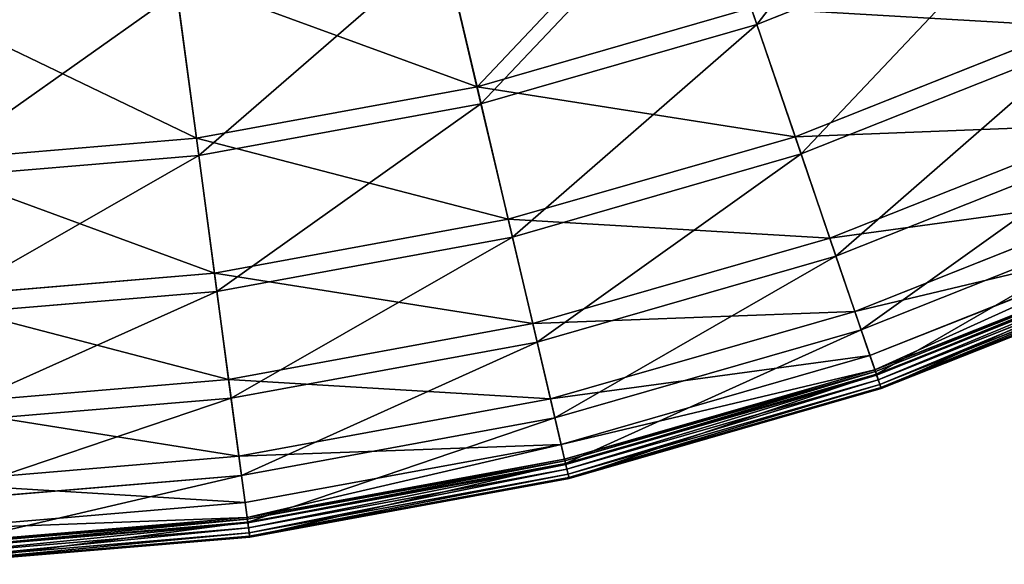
# Model space of a CAD drawing. Extents: x 0 to 923, y 0 to 335.
# Tile 13 of 164: x 178 to 228, y 0 to 28. Entities that reach past the tile are written whole.
import ezdxf

# ---------------------------------------------------------------- set-up
doc = ezdxf.new("R2010")
doc.units = 0
doc.layers.get('0').update_dxf_attribs({"color": 13, "linetype": 'CONTINUOUS'})

# ---------------------------------------------------------------- blocks, each defined once
blk = doc.blocks.new('GROUP_4')
for p, q in [((212.541, 35.237, 91.669), (215.235, 27.35, 77.78)), ((228.732, 32.713, 77.78), (215.235, 27.35, 77.78)), ((201.075, 24.196, 77.308), (199.179, 32.26, 91.112)), ((201.277, 23.336, 77.78), (199.369, 31.449, 91.669)), ((186.876, 21.585, 77.308), (185.78, 29.796, 91.112)), ((186.993, 20.709, 77.78), (185.89, 28.97, 91.669)), ((201.075, 24.196, 77.308), (214.949, 28.186, 77.308)), ((217.176, 21.667, 62.759), (214.949, 28.186, 77.308)), ((215.235, 27.35, 77.78), (201.277, 23.336, 77.78)), ((215.235, 27.35, 77.78), (217.475, 20.791, 63.143)), ((217.176, 21.667, 62.759), (231.221, 27.248, 62.759)), ((231.604, 26.405, 63.143), (217.475, 20.791, 63.143)), ((186.876, 21.585, 77.308), (201.075, 24.196, 77.308)), ((202.652, 17.49, 62.759), (201.075, 24.196, 77.308)), ((201.277, 23.336, 77.78), (186.993, 20.709, 77.78)), ((202.864, 16.588, 63.143), (201.277, 23.336, 77.78)), ((218.931, 16.53, 47.606), (233.47, 22.307, 47.606)), ((172.49, 20.378, 77.308), (186.876, 21.585, 77.308)), ((187.788, 14.756, 62.759), (186.876, 21.585, 77.308)), ((202.652, 17.49, 62.759), (217.176, 21.667, 62.759)), ((218.931, 16.53, 47.606), (217.176, 21.667, 62.759)), ((233.868, 21.434, 47.897), (219.241, 15.622, 47.897)), ((186.993, 20.709, 77.78), (172.521, 19.495, 77.78)), ((187.911, 13.839, 63.143), (186.993, 20.709, 77.78)), ((217.475, 20.791, 63.143), (202.864, 16.588, 63.143)), ((217.475, 20.791, 63.143), (219.241, 15.622, 47.897)), ((220.196, 12.825, 31.994), (235.093, 18.744, 31.994)), ((187.788, 14.756, 62.759), (202.652, 17.49, 62.759)), ((203.895, 12.205, 47.606), (202.652, 17.49, 62.759)), ((235.5, 17.849, 32.19), (220.514, 11.895, 32.19)), ((202.864, 16.588, 63.143), (187.911, 13.839, 63.143)), ((204.114, 11.272, 47.897), (202.864, 16.588, 63.143)), ((203.895, 12.205, 47.606), (218.931, 16.53, 47.606)), ((220.196, 12.825, 31.994), (218.931, 16.53, 47.606)), ((220.96, 10.588, 16.074), (236.073, 16.592, 16.074)), ((219.241, 15.622, 47.897), (204.114, 11.272, 47.897)), ((219.241, 15.622, 47.897), (220.514, 11.895, 32.19)), ((221.209, 9.86, 0.45), (236.391, 15.893, 0.45)), ((236.424, 15.821, 0.204), (221.234, 9.785, 0.204)), ((236.486, 15.685, 16.173), (221.283, 9.643, 16.173)), ((236.504, 15.646, 0.03), (221.296, 9.604, 0.03)), ((221.378, 9.364, -0.025), (236.608, 15.416, -0.025)), ((221.458, 9.13, 0.055), (236.711, 15.191, 0.055)), ((221.514, 8.966, 0.246), (236.783, 15.033, 0.246)), ((221.532, 8.914, 0.499), (236.806, 14.983, 0.499)), ((172.729, 13.493, 62.759), (187.788, 14.756, 62.759)), ((188.507, 9.376, 47.606), (187.788, 14.756, 62.759)), ((187.911, 13.839, 63.143), (172.761, 12.567, 63.143)), ((188.634, 8.425, 47.897), (187.911, 13.839, 63.143)), ((204.791, 8.394, 31.994), (220.196, 12.825, 31.994)), ((220.96, 10.588, 16.074), (220.196, 12.825, 31.994)), ((188.507, 9.376, 47.606), (203.895, 12.205, 47.606)), ((204.791, 8.394, 31.994), (203.895, 12.205, 47.606)), ((220.514, 11.895, 32.19), (205.016, 7.437, 32.19)), ((220.514, 11.895, 32.19), (221.283, 9.643, 16.173)), ((204.114, 11.272, 47.897), (188.634, 8.425, 47.897)), ((205.016, 7.437, 32.19), (204.114, 11.272, 47.897)), ((205.332, 6.093, 16.074), (220.96, 10.588, 16.074)), ((221.209, 9.86, 0.45), (220.96, 10.588, 16.074)), ((205.508, 5.345, 0.45), (221.209, 9.86, 0.45)), ((221.234, 9.785, 0.204), (205.526, 5.267, 0.204)), ((221.283, 9.643, 16.173), (205.56, 5.122, 16.173)), ((221.296, 9.604, 0.03), (205.57, 5.081, 0.03)), ((221.209, 9.86, 0.45), (221.234, 9.785, 0.204)), ((221.234, 9.785, 0.204), (221.296, 9.604, 0.03)), ((221.283, 9.643, 16.173), (221.532, 8.914, 0.499)), ((221.296, 9.604, 0.03), (221.378, 9.364, -0.025)), ((172.916, 8.068, 47.606), (188.507, 9.376, 47.606)), ((189.026, 5.495, 31.994), (188.507, 9.376, 47.606)), ((205.628, 4.834, -0.025), (221.378, 9.364, -0.025)), ((205.685, 4.594, 0.055), (221.458, 9.13, 0.055)), ((221.458, 9.13, 0.055), (221.378, 9.364, -0.025)), ((221.514, 8.966, 0.246), (221.458, 9.13, 0.055)), ((205.724, 4.424, 0.246), (221.514, 8.966, 0.246)), ((205.737, 4.371, 0.499), (221.532, 8.914, 0.499)), ((221.532, 8.914, 0.499), (221.514, 8.966, 0.246)), ((188.634, 8.425, 47.897), (172.95, 7.109, 47.897)), ((189.156, 4.521, 32.19), (188.634, 8.425, 47.897)), ((189.026, 5.495, 31.994), (204.791, 8.394, 31.994)), ((205.332, 6.093, 16.074), (204.791, 8.394, 31.994)), ((205.016, 7.437, 32.19), (189.156, 4.521, 32.19)), ((205.56, 5.122, 16.173), (205.016, 7.437, 32.19)), ((189.339, 3.151, 16.074), (205.332, 6.093, 16.074)), ((205.508, 5.345, 0.45), (205.332, 6.093, 16.074)), ((173.052, 4.155, 31.994), (189.026, 5.495, 31.994)), ((189.339, 3.151, 16.074), (189.026, 5.495, 31.994)), ((189.44, 2.39, 0.45), (205.508, 5.345, 0.45)), ((205.526, 5.267, 0.204), (189.451, 2.311, 0.204)), ((205.56, 5.122, 16.173), (189.471, 2.163, 16.173)), ((205.57, 5.081, 0.03), (189.476, 2.121, 0.03)), ((205.508, 5.345, 0.45), (205.526, 5.267, 0.204)), ((205.526, 5.267, 0.204), (205.57, 5.081, 0.03)), ((205.737, 4.371, 0.499), (205.56, 5.122, 16.173)), ((205.57, 5.081, 0.03), (205.628, 4.834, -0.025)), ((189.156, 4.521, 32.19), (173.086, 3.172, 32.19)), ((189.471, 2.163, 16.173), (189.156, 4.521, 32.19)), ((189.51, 1.87, -0.025), (205.628, 4.834, -0.025)), ((189.542, 1.625, 0.055), (205.685, 4.594, 0.055)), ((205.685, 4.594, 0.055), (205.628, 4.834, -0.025)), ((205.724, 4.424, 0.246), (205.685, 4.594, 0.055)), ((189.565, 1.453, 0.246), (205.724, 4.424, 0.246)), ((189.573, 1.399, 0.499), (205.737, 4.371, 0.499)), ((205.737, 4.371, 0.499), (205.724, 4.424, 0.246)), ((173.134, 1.792, 16.074), (189.339, 3.151, 16.074)), ((189.44, 2.39, 0.45), (189.339, 3.151, 16.074)), ((173.16, 1.024, 0.45), (189.44, 2.39, 0.45)), ((189.451, 2.311, 0.204), (173.163, 0.945, 0.204)), ((189.471, 2.163, 16.173), (173.168, 0.795, 16.173)), ((189.476, 2.121, 0.03), (173.17, 0.753, 0.03)), ((189.44, 2.39, 0.45), (189.451, 2.311, 0.204)), ((189.451, 2.311, 0.204), (189.476, 2.121, 0.03)), ((189.573, 1.399, 0.499), (189.471, 2.163, 16.173)), ((189.476, 2.121, 0.03), (189.51, 1.87, -0.025)), ((173.179, 0.5, -0.025), (189.51, 1.87, -0.025)), ((173.187, 0.253, 0.055), (189.542, 1.625, 0.055)), ((189.542, 1.625, 0.055), (189.51, 1.87, -0.025)), ((189.565, 1.453, 0.246), (189.542, 1.625, 0.055)), ((173.193, 0.079, 0.246), (189.565, 1.453, 0.246)), ((173.195, 0.025, 0.499), (189.573, 1.399, 0.499)), ((189.573, 1.399, 0.499), (189.565, 1.453, 0.246))]:
    blk.add_line(p, q)
mesh = blk.add_polyface()
corners = [(225.278, 40.298, 91.669), (215.235, 27.35, 77.78), (228.732, 32.713, 77.78), (212.541, 35.237, 91.669)]
mesh.append_faces([[corners[k] for k in face] for face in [(0, 1, 2), (1, 0, 3)]], dxfattribs={"vtx0": -1})
mesh = blk.add_polyface()
corners = [(201.075, 24.196, 77.308), (212.272, 36.025, 91.112), (214.949, 28.186, 77.308), (199.179, 32.26, 91.112)]
mesh.append_faces([[corners[k] for k in face] for face in [(0, 1, 2), (1, 0, 3)]], dxfattribs={"vtx0": -1})
mesh = blk.add_polyface()
corners = [(212.541, 35.237, 91.669), (201.277, 23.336, 77.78), (215.235, 27.35, 77.78), (199.369, 31.449, 91.669)]
mesh.append_faces([[corners[k] for k in face] for face in [(0, 1, 2), (1, 0, 3)]], dxfattribs={"vtx0": -1})
mesh = blk.add_polyface()
corners = [(214.949, 28.186, 77.308), (231.221, 27.248, 62.759), (217.176, 21.667, 62.759), (228.366, 33.517, 77.308)]
mesh.append_faces([[corners[k] for k in face] for face in [(0, 1, 2), (1, 0, 3)]], dxfattribs={"vtx0": -1})
mesh = blk.add_polyface()
corners = [(228.732, 32.713, 77.78), (217.475, 20.791, 63.143), (231.604, 26.405, 63.143), (215.235, 27.35, 77.78)]
mesh.append_faces([[corners[k] for k in face] for face in [(0, 1, 2), (1, 0, 3)]], dxfattribs={"vtx0": -1})
mesh = blk.add_polyface()
corners = [(185.78, 29.796, 91.112), (201.075, 24.196, 77.308), (186.876, 21.585, 77.308), (199.179, 32.26, 91.112)]
mesh.append_faces([[corners[k] for k in face] for face in [(0, 1, 2), (1, 0, 3)]], dxfattribs={"vtx0": -1})
mesh = blk.add_polyface()
corners = [(199.369, 31.449, 91.669), (186.993, 20.709, 77.78), (201.277, 23.336, 77.78), (185.89, 28.97, 91.669)]
mesh.append_faces([[corners[k] for k in face] for face in [(0, 1, 2), (1, 0, 3)]], dxfattribs={"vtx0": -1})
mesh = blk.add_polyface()
corners = [(172.204, 28.657, 91.112), (186.876, 21.585, 77.308), (172.49, 20.378, 77.308), (185.78, 29.796, 91.112)]
mesh.append_faces([[corners[k] for k in face] for face in [(0, 1, 2), (1, 0, 3)]], dxfattribs={"vtx0": -1})
mesh = blk.add_polyface()
corners = [(185.89, 28.97, 91.669), (172.521, 19.495, 77.78), (186.993, 20.709, 77.78), (172.232, 27.824, 91.669)]
mesh.append_faces([[corners[k] for k in face] for face in [(0, 1, 2), (1, 0, 3)]], dxfattribs={"vtx0": -1})
mesh = blk.add_polyface()
corners = [(201.075, 24.196, 77.308), (217.176, 21.667, 62.759), (202.652, 17.49, 62.759), (214.949, 28.186, 77.308)]
mesh.append_faces([[corners[k] for k in face] for face in [(0, 1, 2), (1, 0, 3)]], dxfattribs={"vtx0": -1})
mesh = blk.add_polyface()
corners = [(215.235, 27.35, 77.78), (202.864, 16.588, 63.143), (217.475, 20.791, 63.143), (201.277, 23.336, 77.78)]
mesh.append_faces([[corners[k] for k in face] for face in [(0, 1, 2), (1, 0, 3)]], dxfattribs={"vtx0": -1})
mesh = blk.add_polyface()
corners = [(217.176, 21.667, 62.759), (233.47, 22.307, 47.606), (218.931, 16.53, 47.606), (231.221, 27.248, 62.759)]
mesh.append_faces([[corners[k] for k in face] for face in [(0, 1, 2), (1, 0, 3)]], dxfattribs={"vtx0": -1})
mesh = blk.add_polyface()
corners = [(231.604, 26.405, 63.143), (219.241, 15.622, 47.897), (233.868, 21.434, 47.897), (217.475, 20.791, 63.143)]
mesh.append_faces([[corners[k] for k in face] for face in [(0, 1, 2), (1, 0, 3)]], dxfattribs={"vtx0": -1})
mesh = blk.add_polyface()
corners = [(186.876, 21.585, 77.308), (202.652, 17.49, 62.759), (187.788, 14.756, 62.759), (201.075, 24.196, 77.308)]
mesh.append_faces([[corners[k] for k in face] for face in [(0, 1, 2), (1, 0, 3)]], dxfattribs={"vtx0": -1})
mesh = blk.add_polyface()
corners = [(201.277, 23.336, 77.78), (187.911, 13.839, 63.143), (202.864, 16.588, 63.143), (186.993, 20.709, 77.78)]
mesh.append_faces([[corners[k] for k in face] for face in [(0, 1, 2), (1, 0, 3)]], dxfattribs={"vtx0": -1})
mesh = blk.add_polyface()
corners = [(218.931, 16.53, 47.606), (235.093, 18.744, 31.994), (220.196, 12.825, 31.994), (233.47, 22.307, 47.606)]
mesh.append_faces([[corners[k] for k in face] for face in [(0, 1, 2), (1, 0, 3)]], dxfattribs={"vtx0": -1})
mesh = blk.add_polyface()
corners = [(172.49, 20.378, 77.308), (187.788, 14.756, 62.759), (172.729, 13.493, 62.759), (186.876, 21.585, 77.308)]
mesh.append_faces([[corners[k] for k in face] for face in [(0, 1, 2), (1, 0, 3)]], dxfattribs={"vtx0": -1})
mesh = blk.add_polyface()
corners = [(202.652, 17.49, 62.759), (218.931, 16.53, 47.606), (203.895, 12.205, 47.606), (217.176, 21.667, 62.759)]
mesh.append_faces([[corners[k] for k in face] for face in [(0, 1, 2), (1, 0, 3)]], dxfattribs={"vtx0": -1})
mesh = blk.add_polyface()
corners = [(233.868, 21.434, 47.897), (220.514, 11.895, 32.19), (235.5, 17.849, 32.19), (219.241, 15.622, 47.897)]
mesh.append_faces([[corners[k] for k in face] for face in [(0, 1, 2), (1, 0, 3)]], dxfattribs={"vtx0": -1})
mesh = blk.add_polyface()
corners = [(186.993, 20.709, 77.78), (172.761, 12.567, 63.143), (187.911, 13.839, 63.143), (172.521, 19.495, 77.78)]
mesh.append_faces([[corners[k] for k in face] for face in [(0, 1, 2), (1, 0, 3)]], dxfattribs={"vtx0": -1})
mesh = blk.add_polyface()
corners = [(217.475, 20.791, 63.143), (204.114, 11.272, 47.897), (219.241, 15.622, 47.897), (202.864, 16.588, 63.143)]
mesh.append_faces([[corners[k] for k in face] for face in [(0, 1, 2), (1, 0, 3)]], dxfattribs={"vtx0": -1})
mesh = blk.add_polyface()
corners = [(220.196, 12.825, 31.994), (236.073, 16.592, 16.074), (220.96, 10.588, 16.074), (235.093, 18.744, 31.994)]
mesh.append_faces([[corners[k] for k in face] for face in [(0, 1, 2), (1, 0, 3)]], dxfattribs={"vtx0": -1})
mesh = blk.add_polyface()
corners = [(187.788, 14.756, 62.759), (203.895, 12.205, 47.606), (188.507, 9.376, 47.606), (202.652, 17.49, 62.759)]
mesh.append_faces([[corners[k] for k in face] for face in [(0, 1, 2), (1, 0, 3)]], dxfattribs={"vtx0": -1})
mesh = blk.add_polyface()
corners = [(235.5, 17.849, 32.19), (221.283, 9.643, 16.173), (236.486, 15.685, 16.173), (220.514, 11.895, 32.19)]
mesh.append_faces([[corners[k] for k in face] for face in [(0, 1, 2), (1, 0, 3)]], dxfattribs={"vtx0": -1})
mesh = blk.add_polyface()
corners = [(202.864, 16.588, 63.143), (188.634, 8.425, 47.897), (204.114, 11.272, 47.897), (187.911, 13.839, 63.143)]
mesh.append_faces([[corners[k] for k in face] for face in [(0, 1, 2), (1, 0, 3)]], dxfattribs={"vtx0": -1})
mesh = blk.add_polyface()
corners = [(203.895, 12.205, 47.606), (220.196, 12.825, 31.994), (204.791, 8.394, 31.994), (218.931, 16.53, 47.606)]
mesh.append_faces([[corners[k] for k in face] for face in [(0, 1, 2), (1, 0, 3)]], dxfattribs={"vtx0": -1})
mesh = blk.add_polyface()
corners = [(221.209, 9.86, 0.45), (236.073, 16.592, 16.074), (236.391, 15.893, 0.45), (220.96, 10.588, 16.074)]
mesh.append_faces([[corners[k] for k in face] for face in [(0, 1, 2), (1, 0, 3)]], dxfattribs={"vtx0": -1})
mesh = blk.add_polyface()
corners = [(219.241, 15.622, 47.897), (205.016, 7.437, 32.19), (220.514, 11.895, 32.19), (204.114, 11.272, 47.897)]
mesh.append_faces([[corners[k] for k in face] for face in [(0, 1, 2), (1, 0, 3)]], dxfattribs={"vtx0": -1})
mesh = blk.add_polyface()
corners = [(221.209, 9.86, 0.45), (236.424, 15.821, 0.204), (221.234, 9.785, 0.204), (236.391, 15.893, 0.45)]
mesh.append_faces([[corners[k] for k in face] for face in [(0, 1, 2), (1, 0, 3)]], dxfattribs={"vtx0": -1})
mesh = blk.add_polyface()
corners = [(236.424, 15.821, 0.204), (221.296, 9.604, 0.03), (221.234, 9.785, 0.204), (236.504, 15.646, 0.03)]
mesh.append_faces([[corners[k] for k in face] for face in [(0, 1, 2), (1, 0, 3)]], dxfattribs={"vtx0": -1})
mesh = blk.add_polyface()
corners = [(236.486, 15.685, 16.173), (221.532, 8.914, 0.499), (236.806, 14.983, 0.499), (221.283, 9.643, 16.173)]
mesh.append_faces([[corners[k] for k in face] for face in [(0, 1, 2), (1, 0, 3)]], dxfattribs={"vtx0": -1})
mesh = blk.add_polyface()
corners = [(236.504, 15.646, 0.03), (221.378, 9.364, -0.025), (221.296, 9.604, 0.03), (236.608, 15.416, -0.025)]
mesh.append_faces([[corners[k] for k in face] for face in [(0, 1, 2), (1, 0, 3)]], dxfattribs={"vtx0": -1})
mesh = blk.add_polyface()
corners = [(236.608, 15.416, -0.025), (221.458, 9.13, 0.055), (221.378, 9.364, -0.025), (236.711, 15.191, 0.055)]
mesh.append_faces([[corners[k] for k in face] for face in [(0, 1, 2), (1, 0, 3)]], dxfattribs={"vtx0": -1})
mesh = blk.add_polyface()
corners = [(236.711, 15.191, 0.055), (221.514, 8.966, 0.246), (221.458, 9.13, 0.055), (236.783, 15.033, 0.246)]
mesh.append_faces([[corners[k] for k in face] for face in [(0, 1, 2), (1, 0, 3)]], dxfattribs={"vtx0": -1})
mesh = blk.add_polyface()
corners = [(236.783, 15.033, 0.246), (221.532, 8.914, 0.499), (221.514, 8.966, 0.246), (236.806, 14.983, 0.499)]
mesh.append_faces([[corners[k] for k in face] for face in [(0, 1, 2), (1, 0, 3)]], dxfattribs={"vtx0": -1})
mesh = blk.add_polyface()
corners = [(172.729, 13.493, 62.759), (188.507, 9.376, 47.606), (172.916, 8.068, 47.606), (187.788, 14.756, 62.759)]
mesh.append_faces([[corners[k] for k in face] for face in [(0, 1, 2), (1, 0, 3)]], dxfattribs={"vtx0": -1})
mesh = blk.add_polyface()
corners = [(187.911, 13.839, 63.143), (172.95, 7.109, 47.897), (188.634, 8.425, 47.897), (172.761, 12.567, 63.143)]
mesh.append_faces([[corners[k] for k in face] for face in [(0, 1, 2), (1, 0, 3)]], dxfattribs={"vtx0": -1})
mesh = blk.add_polyface()
corners = [(204.791, 8.394, 31.994), (220.96, 10.588, 16.074), (205.332, 6.093, 16.074), (220.196, 12.825, 31.994)]
mesh.append_faces([[corners[k] for k in face] for face in [(0, 1, 2), (1, 0, 3)]], dxfattribs={"vtx0": -1})
mesh = blk.add_polyface()
corners = [(188.507, 9.376, 47.606), (204.791, 8.394, 31.994), (189.026, 5.495, 31.994), (203.895, 12.205, 47.606)]
mesh.append_faces([[corners[k] for k in face] for face in [(0, 1, 2), (1, 0, 3)]], dxfattribs={"vtx0": -1})
mesh = blk.add_polyface()
corners = [(220.514, 11.895, 32.19), (205.56, 5.122, 16.173), (221.283, 9.643, 16.173), (205.016, 7.437, 32.19)]
mesh.append_faces([[corners[k] for k in face] for face in [(0, 1, 2), (1, 0, 3)]], dxfattribs={"vtx0": -1})
mesh = blk.add_polyface()
corners = [(204.114, 11.272, 47.897), (189.156, 4.521, 32.19), (205.016, 7.437, 32.19), (188.634, 8.425, 47.897)]
mesh.append_faces([[corners[k] for k in face] for face in [(0, 1, 2), (1, 0, 3)]], dxfattribs={"vtx0": -1})
mesh = blk.add_polyface()
corners = [(205.332, 6.093, 16.074), (221.209, 9.86, 0.45), (205.508, 5.345, 0.45), (220.96, 10.588, 16.074)]
mesh.append_faces([[corners[k] for k in face] for face in [(0, 1, 2), (1, 0, 3)]], dxfattribs={"vtx0": -1})
mesh = blk.add_polyface()
corners = [(205.508, 5.345, 0.45), (221.234, 9.785, 0.204), (205.526, 5.267, 0.204), (221.209, 9.86, 0.45)]
mesh.append_faces([[corners[k] for k in face] for face in [(0, 1, 2), (1, 0, 3)]], dxfattribs={"vtx0": -1})
mesh = blk.add_polyface()
corners = [(221.234, 9.785, 0.204), (205.57, 5.081, 0.03), (205.526, 5.267, 0.204), (221.296, 9.604, 0.03)]
mesh.append_faces([[corners[k] for k in face] for face in [(0, 1, 2), (1, 0, 3)]], dxfattribs={"vtx0": -1})
mesh = blk.add_polyface()
corners = [(221.283, 9.643, 16.173), (205.737, 4.371, 0.499), (221.532, 8.914, 0.499), (205.56, 5.122, 16.173)]
mesh.append_faces([[corners[k] for k in face] for face in [(0, 1, 2), (1, 0, 3)]], dxfattribs={"vtx0": -1})
mesh = blk.add_polyface()
corners = [(221.296, 9.604, 0.03), (205.628, 4.834, -0.025), (205.57, 5.081, 0.03), (221.378, 9.364, -0.025)]
mesh.append_faces([[corners[k] for k in face] for face in [(0, 1, 2), (1, 0, 3)]], dxfattribs={"vtx0": -1})
mesh = blk.add_polyface()
corners = [(172.916, 8.068, 47.606), (189.026, 5.495, 31.994), (173.052, 4.155, 31.994), (188.507, 9.376, 47.606)]
mesh.append_faces([[corners[k] for k in face] for face in [(0, 1, 2), (1, 0, 3)]], dxfattribs={"vtx0": -1})
mesh = blk.add_polyface()
corners = [(221.378, 9.364, -0.025), (205.685, 4.594, 0.055), (205.628, 4.834, -0.025), (221.458, 9.13, 0.055)]
mesh.append_faces([[corners[k] for k in face] for face in [(0, 1, 2), (1, 0, 3)]], dxfattribs={"vtx0": -1})
mesh = blk.add_polyface()
corners = [(221.458, 9.13, 0.055), (205.724, 4.424, 0.246), (205.685, 4.594, 0.055), (221.514, 8.966, 0.246)]
mesh.append_faces([[corners[k] for k in face] for face in [(0, 1, 2), (1, 0, 3)]], dxfattribs={"vtx0": -1})
mesh = blk.add_polyface()
corners = [(221.532, 8.914, 0.499), (205.724, 4.424, 0.246), (221.514, 8.966, 0.246), (205.737, 4.371, 0.499)]
mesh.append_faces([[corners[k] for k in face] for face in [(0, 1, 2), (1, 0, 3)]], dxfattribs={"vtx0": -1})
mesh = blk.add_polyface()
corners = [(188.634, 8.425, 47.897), (173.086, 3.172, 32.19), (189.156, 4.521, 32.19), (172.95, 7.109, 47.897)]
mesh.append_faces([[corners[k] for k in face] for face in [(0, 1, 2), (1, 0, 3)]], dxfattribs={"vtx0": -1})
mesh = blk.add_polyface()
corners = [(189.026, 5.495, 31.994), (205.332, 6.093, 16.074), (189.339, 3.151, 16.074), (204.791, 8.394, 31.994)]
mesh.append_faces([[corners[k] for k in face] for face in [(0, 1, 2), (1, 0, 3)]], dxfattribs={"vtx0": -1})
mesh = blk.add_polyface()
corners = [(205.016, 7.437, 32.19), (189.471, 2.163, 16.173), (205.56, 5.122, 16.173), (189.156, 4.521, 32.19)]
mesh.append_faces([[corners[k] for k in face] for face in [(0, 1, 2), (1, 0, 3)]], dxfattribs={"vtx0": -1})
mesh = blk.add_polyface()
corners = [(189.44, 2.39, 0.45), (205.332, 6.093, 16.074), (205.508, 5.345, 0.45), (189.339, 3.151, 16.074)]
mesh.append_faces([[corners[k] for k in face] for face in [(0, 1, 2), (1, 0, 3)]], dxfattribs={"vtx0": -1})
mesh = blk.add_polyface()
corners = [(173.052, 4.155, 31.994), (189.339, 3.151, 16.074), (173.134, 1.792, 16.074), (189.026, 5.495, 31.994)]
mesh.append_faces([[corners[k] for k in face] for face in [(0, 1, 2), (1, 0, 3)]], dxfattribs={"vtx0": -1})
mesh = blk.add_polyface()
corners = [(189.451, 2.311, 0.204), (205.508, 5.345, 0.45), (205.526, 5.267, 0.204), (189.44, 2.39, 0.45)]
mesh.append_faces([[corners[k] for k in face] for face in [(0, 1, 2), (1, 0, 3)]], dxfattribs={"vtx0": -1})
mesh = blk.add_polyface()
corners = [(205.526, 5.267, 0.204), (189.476, 2.121, 0.03), (189.451, 2.311, 0.204), (205.57, 5.081, 0.03)]
mesh.append_faces([[corners[k] for k in face] for face in [(0, 1, 2), (1, 0, 3)]], dxfattribs={"vtx0": -1})
mesh = blk.add_polyface()
corners = [(205.56, 5.122, 16.173), (189.573, 1.399, 0.499), (205.737, 4.371, 0.499), (189.471, 2.163, 16.173)]
mesh.append_faces([[corners[k] for k in face] for face in [(0, 1, 2), (1, 0, 3)]], dxfattribs={"vtx0": -1})
mesh = blk.add_polyface()
corners = [(205.57, 5.081, 0.03), (189.51, 1.87, -0.025), (189.476, 2.121, 0.03), (205.628, 4.834, -0.025)]
mesh.append_faces([[corners[k] for k in face] for face in [(0, 1, 2), (1, 0, 3)]], dxfattribs={"vtx0": -1})
mesh = blk.add_polyface()
corners = [(189.156, 4.521, 32.19), (173.168, 0.795, 16.173), (189.471, 2.163, 16.173), (173.086, 3.172, 32.19)]
mesh.append_faces([[corners[k] for k in face] for face in [(0, 1, 2), (1, 0, 3)]], dxfattribs={"vtx0": -1})
mesh = blk.add_polyface()
corners = [(205.628, 4.834, -0.025), (189.542, 1.625, 0.055), (189.51, 1.87, -0.025), (205.685, 4.594, 0.055)]
mesh.append_faces([[corners[k] for k in face] for face in [(0, 1, 2), (1, 0, 3)]], dxfattribs={"vtx0": -1})
mesh = blk.add_polyface()
corners = [(205.685, 4.594, 0.055), (189.565, 1.453, 0.246), (189.542, 1.625, 0.055), (205.724, 4.424, 0.246)]
mesh.append_faces([[corners[k] for k in face] for face in [(0, 1, 2), (1, 0, 3)]], dxfattribs={"vtx0": -1})
mesh = blk.add_polyface()
corners = [(205.724, 4.424, 0.246), (189.573, 1.399, 0.499), (189.565, 1.453, 0.246), (205.737, 4.371, 0.499)]
mesh.append_faces([[corners[k] for k in face] for face in [(0, 1, 2), (1, 0, 3)]], dxfattribs={"vtx0": -1})
mesh = blk.add_polyface()
corners = [(173.134, 1.792, 16.074), (189.44, 2.39, 0.45), (173.16, 1.024, 0.45), (189.339, 3.151, 16.074)]
mesh.append_faces([[corners[k] for k in face] for face in [(0, 1, 2), (1, 0, 3)]], dxfattribs={"vtx0": -1})
mesh = blk.add_polyface()
corners = [(173.16, 1.024, 0.45), (189.451, 2.311, 0.204), (173.163, 0.945, 0.204), (189.44, 2.39, 0.45)]
mesh.append_faces([[corners[k] for k in face] for face in [(0, 1, 2), (1, 0, 3)]], dxfattribs={"vtx0": -1})
mesh = blk.add_polyface()
corners = [(189.451, 2.311, 0.204), (173.17, 0.753, 0.03), (173.163, 0.945, 0.204), (189.476, 2.121, 0.03)]
mesh.append_faces([[corners[k] for k in face] for face in [(0, 1, 2), (1, 0, 3)]], dxfattribs={"vtx0": -1})
mesh = blk.add_polyface()
corners = [(189.471, 2.163, 16.173), (173.195, 0.025, 0.499), (189.573, 1.399, 0.499), (173.168, 0.795, 16.173)]
mesh.append_faces([[corners[k] for k in face] for face in [(0, 1, 2), (1, 0, 3)]], dxfattribs={"vtx0": -1})
mesh = blk.add_polyface()
corners = [(189.476, 2.121, 0.03), (173.179, 0.5, -0.025), (173.17, 0.753, 0.03), (189.51, 1.87, -0.025)]
mesh.append_faces([[corners[k] for k in face] for face in [(0, 1, 2), (1, 0, 3)]], dxfattribs={"vtx0": -1})
mesh = blk.add_polyface()
corners = [(189.51, 1.87, -0.025), (173.187, 0.253, 0.055), (173.179, 0.5, -0.025), (189.542, 1.625, 0.055)]
mesh.append_faces([[corners[k] for k in face] for face in [(0, 1, 2), (1, 0, 3)]], dxfattribs={"vtx0": -1})
mesh = blk.add_polyface()
corners = [(189.542, 1.625, 0.055), (173.193, 0.079, 0.246), (173.187, 0.253, 0.055), (189.565, 1.453, 0.246)]
mesh.append_faces([[corners[k] for k in face] for face in [(0, 1, 2), (1, 0, 3)]], dxfattribs={"vtx0": -1})
mesh = blk.add_polyface()
corners = [(189.573, 1.399, 0.499), (173.193, 0.079, 0.246), (189.565, 1.453, 0.246), (173.195, 0.025, 0.499)]
mesh.append_faces([[corners[k] for k in face] for face in [(0, 1, 2), (1, 0, 3)]], dxfattribs={"vtx0": -1})
blk = doc.blocks.new('COMPONENT_7')
blk.add_blockref('GROUP_4', (0, 0))
blk = doc.blocks.new('GROUP_7')
blk.add_blockref('COMPONENT_7', (0, 0))

msp = doc.modelspace()

# ---------------------------------------------------------------- block references
msp.add_blockref('GROUP_7', (0, 0))

doc.saveas('drawing.dxf')
